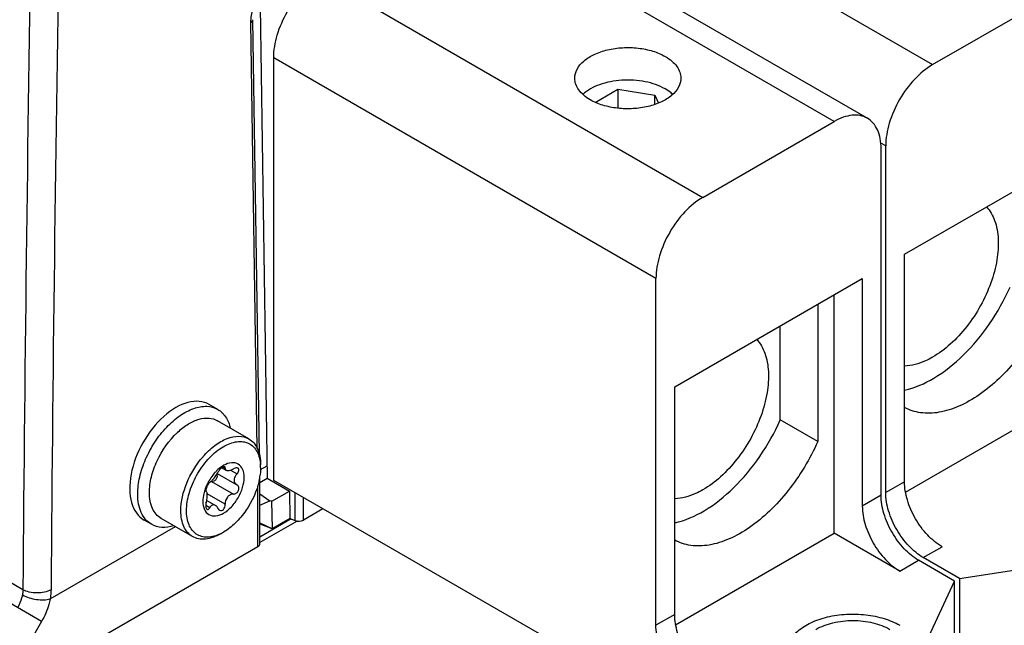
# Model space of a CAD drawing. Header units: inches. Extents: x 0 to 117, y 0 to 83.
# Tile 60 of 83: x 101.86 to 104.78, y 22.21 to 24.01. Entities that reach past the tile are written whole.
import ezdxf

# ---------------------------------------------------------------- set-up
doc = ezdxf.new("R2010")
doc.units = ezdxf.units.IN
doc.header["$LTSCALE"] = 6.431102
doc.header["$MEASUREMENT"] = 0
doc.layers.get('0').update_dxf_attribs({"linetype": 'CONTINUOUS'})
doc.layers.add('02___PRT_ALL_AXES', color=7, linetype='CONTINUOUS')

msp = doc.modelspace()

# ---------------------------------------------------------------- linework, layer by layer
at = {"color": 7, "linetype": 'CONTINUOUS'}
for p, q in [((101.8668, 22.3175), (88.4493, 30.0639)), ((101.9222, 22.223), (88.408, 30.0252)), ((103.4325, 24.5303), (104.5669, 23.8753)), ((104.2746, 23.7066), (103.1402, 24.3615)), ((103.2386, 24.3713), (104.3731, 23.7163)), ((102.7505, 24.1365), (103.8849, 23.4815)), ((104.5669, 23.8753), (104.9567, 24.1003)), ((102.5626, 22.7367), (102.5437, 24.0006)), ((102.5688, 22.7192), (102.5494, 24.0086)), ((103.7457, 23.2405), (102.6113, 23.8954)), ((102.6113, 22.6417), (102.6113, 23.8954)), ((103.5656, 23.7633), (103.6328, 23.8021)), ((103.6328, 23.8021), (103.7425, 23.7851)), ((103.6328, 23.8021), (103.6328, 23.7458)), ((103.7425, 23.7851), (103.7537, 23.7611)), ((103.7425, 23.757), (103.7425, 23.7851)), ((103.8849, 23.4815), (104.2746, 23.7066)), ((104.4277, 23.6342), (104.413, 23.6427)), ((104.4138, 22.5975), (104.4138, 23.6262)), ((104.4277, 22.6056), (104.4277, 23.6342)), ((104.4834, 23.3128), (105.0402, 23.6342)), ((104.4834, 22.6377), (104.4834, 23.3128)), ((103.7457, 22.2118), (103.7457, 23.2405)), ((103.8014, 22.919), (104.3582, 23.2404)), ((104.3582, 23.2404), (104.3582, 22.5654)), ((104.2746, 22.485), (104.2746, 23.1922)), ((104.2259, 23.1641), (104.2259, 22.7571)), ((104.1146, 22.8214), (104.1146, 23.0998)), ((103.8014, 22.2439), (103.8014, 22.919)), ((104.4863, 22.6072), (104.9567, 22.8788)), ((104.2259, 22.7571), (104.1146, 22.8214)), ((102.5703, 22.454), (102.5697, 22.6502)), ((102.5698, 22.6352), (102.592, 22.648)), ((102.592, 22.648), (102.6577, 22.61)), ((102.5645, 22.446), (102.564, 22.6257)), ((103.4255, 22.1716), (102.6113, 22.6417)), ((104.4834, 22.6377), (104.4277, 22.6056)), ((102.5699, 22.6015), (102.5999, 22.5809)), ((102.6061, 22.5803), (102.6577, 22.61)), ((102.6577, 22.61), (102.6589, 22.5291)), ((102.6746, 22.5228), (102.6748, 22.605)), ((102.6998, 22.5241), (102.6999, 22.5905)), ((104.4138, 22.5975), (104.3582, 22.5654)), ((102.57, 22.5678), (102.5999, 22.5809)), ((102.6061, 22.5803), (102.5999, 22.5809)), ((102.6073, 22.4993), (102.6061, 22.5803)), ((102.7574, 22.5573), (102.6998, 22.5241)), ((101.9478, 22.29), (102.3194, 22.5045)), ((102.5701, 22.5159), (102.6054, 22.4993)), ((102.5701, 22.5133), (102.6054, 22.4993)), ((102.6635, 22.5272), (102.5702, 22.4734)), ((102.6808, 22.5211), (102.5703, 22.4573)), ((102.6589, 22.5291), (102.6073, 22.4993)), ((102.6589, 22.5291), (102.6746, 22.5228)), ((102.6054, 22.4993), (102.6073, 22.4993)), ((103.8042, 22.2134), (104.2746, 22.485)), ((104.4695, 22.3725), (104.2746, 22.485)), ((101.9873, 22.1127), (102.5645, 22.446)), ((104.5391, 22.4127), (104.5948, 22.4448)), ((104.4695, 22.3725), (104.5252, 22.4047)), ((104.6322, 22.3429), (104.5252, 22.4047)), ((104.6462, 22.3509), (104.5391, 22.4127)), ((104.6462, 22.3509), (104.9535, 22.3984)), ((104.5499, 22.1654), (104.6322, 22.3429)), ((104.6322, 22.0857), (104.6322, 22.3429)), ((104.6462, 22.3509), (104.6462, 22.0937)), ((103.8014, 22.2439), (103.7457, 22.2118)), ((101.9222, 22.223), (101.8219, 22.0493))]:
    msp.add_line(p, q, dxfattribs=at)
for centre, radius, start, end in [((305.808, 20.7628), 203.9471, 178.385936, 179.563211), ((305.8325, 20.7637), 203.8881, 178.386185, 179.56346)]:
    msp.add_arc(centre, radius, start, end, dxfattribs=at)
for centre, start_param, end_param in [((102.6859, 22.5321), 4.101522, 5.497787), ((102.5506, 22.454), -0.785399, 0.001541)]:
    msp.add_ellipse(centre, major_axis=(0.0197, 0), ratio=0.577342, start_param=start_param, end_param=end_param, dxfattribs=at)
for points, knots in [([(102.5437, 24.0006), (102.5435, 24.0141), (102.5481, 24.0426), (102.5652, 24.0828), (102.5907, 24.1182), (102.6127, 24.1368), (102.6243, 24.1436)], [0, 0, 0, 0, 0.238271, 0.501095, 0.763325, 1, 1, 1, 1]), ([(102.6113, 23.8954), (102.6113, 23.9182), (102.6198, 23.9663), (102.6496, 24.034), (102.6933, 24.0936), (102.7307, 24.1251), (102.7505, 24.1365)], [0, 0, 0, 0, 0.23722, 0.500002, 0.762783, 1, 1, 1, 1]), ([(102.5437, 24.0006), (102.5445, 24.0011), (102.5473, 24.0029), (102.5495, 24.0062), (102.5494, 24.0086)], [0, 0, 0, 0, 0.297843, 1, 1, 1, 1]), ([(103.5047, 23.8351), (103.5047, 23.8442), (103.5102, 23.8639), (103.5316, 23.8882), (103.5632, 23.9075), (103.6027, 23.9207), (103.647, 23.9269), (103.6925, 23.9257), (103.7355, 23.917), (103.7619, 23.9062), (103.7735, 23.8994)], [0, 0, 0, 0, 0.086933, 0.186404, 0.303797, 0.437613, 0.582116, 0.729433, 0.87118, 1, 1, 1, 1]), ([(103.7735, 23.8994), (103.7804, 23.8954), (103.793, 23.8868), (103.808, 23.8711), (103.8174, 23.8536), (103.8197, 23.8411), (103.8197, 23.8351)], [0, 0, 0, 0, 0.289801, 0.549051, 0.782229, 1, 1, 1, 1]), ([(104.5669, 23.8753), (104.5472, 23.8639), (104.5098, 23.8324), (104.4661, 23.7728), (104.4363, 23.7052), (104.4277, 23.657), (104.4277, 23.6342)], [0, 0, 0, 0, 0.237217, 0.499998, 0.76278, 1, 1, 1, 1]), ([(103.5508, 23.7708), (103.5439, 23.7748), (103.5314, 23.7835), (103.5164, 23.7992), (103.5069, 23.8166), (103.5047, 23.8291), (103.5047, 23.8351)], [0, 0, 0, 0, 0.289801, 0.549051, 0.782229, 1, 1, 1, 1]), ([(103.7735, 23.803), (103.7553, 23.8135), (103.7124, 23.8279), (103.645, 23.8319), (103.5806, 23.8198), (103.5427, 23.7999), (103.5287, 23.7869)], [0, 0, 0, 0, 0.245104, 0.516075, 0.77802, 1, 1, 1, 1]), ([(103.8197, 23.8351), (103.8197, 23.8261), (103.8142, 23.8064), (103.7928, 23.782), (103.7611, 23.7628), (103.7216, 23.7496), (103.6774, 23.7434), (103.6319, 23.7446), (103.5889, 23.7532), (103.5625, 23.7641), (103.5508, 23.7708)], [0, 0, 0, 0, 0.086933, 0.186404, 0.303797, 0.437613, 0.582116, 0.729433, 0.87118, 1, 1, 1, 1]), ([(103.7957, 23.7869), (103.7941, 23.7884), (103.7872, 23.7944), (103.7796, 23.7995), (103.7735, 23.803)], [0, 0, 0, 0, 0.238555, 1, 1, 1, 1]), ([(104.3731, 23.7163), (104.3666, 23.7201), (104.3516, 23.7255), (104.3269, 23.7261), (104.3005, 23.7197), (104.2833, 23.7115), (104.2746, 23.7066)], [0, 0, 0, 0, 0.217773, 0.450953, 0.710202, 1, 1, 1, 1]), ([(104.4138, 23.6262), (104.4138, 23.6362), (104.4123, 23.6551), (104.4046, 23.6812), (104.3917, 23.7023), (104.3796, 23.7126), (104.3731, 23.7163)], [0, 0, 0, 0, 0.2898, 0.549049, 0.782228, 1, 1, 1, 1]), ([(103.8849, 23.4815), (103.8651, 23.4701), (103.8277, 23.4387), (103.7841, 23.379), (103.7543, 23.3114), (103.7457, 23.2633), (103.7457, 23.2405)], [0, 0, 0, 0, 0.237217, 0.499998, 0.76278, 1, 1, 1, 1]), ([(104.7269, 23.4533), (104.7375, 23.4418), (104.7546, 23.4112), (104.764, 23.3562), (104.7593, 23.2931), (104.7346, 23.2022), (104.6867, 23.116), (104.6224, 23.0459), (104.5857, 23.0182), (104.5669, 23.0074)], [0, 0, 0, 0, 0.09062, 0.196064, 0.317726, 0.452617, 0.737628, 0.874866, 1, 1, 1, 1]), ([(104.4834, 22.9097), (104.5142, 22.9163), (104.5779, 22.9443), (104.6632, 23.0129), (104.7394, 23.105), (104.7798, 23.1771), (104.7966, 23.2152)], [0, 0, 0, 0, 0.209282, 0.453865, 0.723022, 1, 1, 1, 1]), ([(104.908, 23.1509), (104.885, 23.099), (104.841, 23.0259), (104.7673, 22.9443), (104.7084, 22.8955), (104.648, 22.8607), (104.5885, 22.8415), (104.5322, 22.8392), (104.498, 22.8502), (104.4834, 22.8584)], [0, 0, 0, 0, 0.301443, 0.446657, 0.582315, 0.705378, 0.814568, 0.911215, 1, 1, 1, 1]), ([(104.0448, 23.0595), (104.0555, 23.048), (104.0726, 23.0174), (104.0819, 22.9624), (104.0772, 22.8994), (104.0525, 22.8084), (104.0046, 22.7222), (103.9403, 22.6521), (103.9037, 22.6245), (103.8849, 22.6136)], [0, 0, 0, 0, 0.09062, 0.196064, 0.317726, 0.452617, 0.737628, 0.874866, 1, 1, 1, 1]), ([(104.5669, 23.0074), (104.56, 23.0033), (104.5339, 22.9899), (104.5047, 22.9815), (104.4834, 22.9809)], [0, 0, 0, 0, 0.2748, 1, 1, 1, 1]), ([(103.8014, 22.516), (103.8321, 22.5225), (103.8959, 22.5506), (103.9812, 22.6191), (104.0574, 22.7112), (104.0977, 22.7834), (104.1146, 22.8214)], [0, 0, 0, 0, 0.209282, 0.453865, 0.723022, 1, 1, 1, 1]), ([(104.2259, 22.7571), (104.2029, 22.7052), (104.1589, 22.6321), (104.0852, 22.5505), (104.0264, 22.5018), (103.966, 22.4669), (103.9065, 22.4477), (103.8501, 22.4455), (103.816, 22.4565), (103.8014, 22.4646)], [0, 0, 0, 0, 0.301443, 0.446657, 0.582315, 0.705378, 0.814568, 0.911215, 1, 1, 1, 1]), ([(104.5948, 22.4448), (104.579, 22.454), (104.5491, 22.4791), (104.5141, 22.5269), (104.4903, 22.581), (104.4834, 22.6195), (104.4834, 22.6377)], [0, 0, 0, 0, 0.237218, 0.499999, 0.762781, 1, 1, 1, 1]), ([(103.8849, 22.6136), (103.8779, 22.6096), (103.8519, 22.5961), (103.8227, 22.5877), (103.8014, 22.5871)], [0, 0, 0, 0, 0.2748, 1, 1, 1, 1]), ([(104.5252, 22.4047), (104.5094, 22.4138), (104.4795, 22.439), (104.4445, 22.4867), (104.4207, 22.5408), (104.4138, 22.5793), (104.4138, 22.5975)], [0, 0, 0, 0, 0.237218, 0.499999, 0.762781, 1, 1, 1, 1]), ([(104.5391, 22.4127), (104.5233, 22.4218), (104.4934, 22.447), (104.4585, 22.4947), (104.4346, 22.5488), (104.4277, 22.5873), (104.4277, 22.6056)], [0, 0, 0, 0, 0.237218, 0.499999, 0.762781, 1, 1, 1, 1]), ([(104.3582, 22.5654), (104.3582, 22.5471), (104.365, 22.5086), (104.3889, 22.4545), (104.4238, 22.4068), (104.4537, 22.3816), (104.4695, 22.3725)], [0, 0, 0, 0, 0.237219, 0.500001, 0.762782, 1, 1, 1, 1]), ([(101.8655, 22.3022), (101.8648, 22.299), (101.8616, 22.2857), (101.856, 22.2731), (101.8509, 22.2641)], [0, 0, 0, 0, 0.240055, 1, 1, 1, 1]), ([(101.8668, 22.3175), (101.8668, 22.3163), (101.8667, 22.3111), (101.8661, 22.306), (101.8655, 22.3022)], [0, 0, 0, 0, 0.241616, 1, 1, 1, 1]), ([(101.8655, 22.3022), (101.8781, 22.295), (101.8998, 22.2888), (101.9279, 22.2867), (101.9417, 22.2882), (101.9478, 22.29)], [0, 0, 0, 0, 0.514412, 0.777193, 1, 1, 1, 1]), ([(101.9503, 22.3171), (101.9443, 22.3138), (101.9305, 22.3091), (101.9085, 22.307), (101.8865, 22.3094), (101.8727, 22.3142), (101.8668, 22.3175)], [0, 0, 0, 0, 0.236181, 0.499435, 0.762995, 1, 1, 1, 1]), ([(101.9503, 22.3171), (101.9503, 22.3149), (101.95, 22.3058), (101.9488, 22.2967), (101.9476, 22.2899)], [0, 0, 0, 0, 0.241255, 1, 1, 1, 1]), ([(101.9478, 22.29), (101.9467, 22.2843), (101.941, 22.261), (101.9313, 22.2388), (101.9222, 22.223)], [0, 0, 0, 0, 0.239915, 1, 1, 1, 1]), ([(103.9127, 22.0511), (103.8969, 22.0602), (103.867, 22.0854), (103.8321, 22.1331), (103.8082, 22.1872), (103.8014, 22.2257), (103.8014, 22.2439)], [0, 0, 0, 0, 0.237218, 0.499999, 0.762781, 1, 1, 1, 1]), ([(104.1335, 22.1314), (104.1335, 22.1428), (104.1403, 22.1673), (104.1671, 22.1978), (104.2066, 22.2219), (104.256, 22.2384), (104.3113, 22.2461), (104.3682, 22.2446), (104.4219, 22.2338), (104.4549, 22.2202), (104.4695, 22.2118)], [0, 0, 0, 0, 0.086933, 0.186405, 0.303797, 0.437613, 0.582117, 0.729433, 0.87118, 1, 1, 1, 1]), ([(103.8571, 22.0189), (103.8412, 22.028), (103.8113, 22.0532), (103.7764, 22.1009), (103.7525, 22.155), (103.7457, 22.1935), (103.7457, 22.2118)], [0, 0, 0, 0, 0.237218, 0.499999, 0.762781, 1, 1, 1, 1]), ([(104.2203, 22.1997), (104.236, 22.2087), (104.2723, 22.2219), (104.3303, 22.2282), (104.3884, 22.2219), (104.4247, 22.2087), (104.4403, 22.1997)], [0, 0, 0, 0, 0.237217, 0.499999, 0.762783, 1, 1, 1, 1])]:
    msp.add_open_spline(points, degree=3, knots=knots, dxfattribs=at)
at = {"layer": '02___PRT_ALL_AXES', "color": 7, "linetype": 'CONTINUOUS'}
for p, q in [((102.571, 24.0472), (102.592, 22.648)), ((102.4453, 22.8523), (102.4198, 22.8671)), ((102.5376, 22.7649), (102.4444, 22.8188)), ((102.4578, 22.6793), (102.47, 22.6723)), ((102.4619, 22.6816), (102.4673, 22.6785)), ((102.5722, 22.6742), (102.5914, 22.6853)), ((102.4438, 22.6624), (102.5018, 22.6289)), ((102.4826, 22.6725), (102.5023, 22.6611)), ((102.4262, 22.6389), (102.4916, 22.6011)), ((102.5018, 22.629), (102.5025, 22.6285)), ((102.4111, 22.6083), (102.4108, 22.6084)), ((102.4108, 22.6084), (102.4111, 22.6082)), ((102.4673, 22.5709), (102.414, 22.6017)), ((102.4216, 22.5607), (102.4096, 22.5676)), ((102.4125, 22.5825), (102.4384, 22.5675)), ((102.2485, 22.5114), (102.2264, 22.5241)), ((102.3703, 22.4751), (102.2771, 22.529))]:
    msp.add_line(p, q, dxfattribs=at)
for centre, radius, start, end in [((102.482, 22.617), 0.2288, 132.7908, 133.1872), ((102.4804, 22.6187), 0.2265, 132.41, 132.7908), ((102.5988, 22.5405), 0.2615, 138.9561, 139.2791), ((102.4431, 22.6793), 0.1292, 2.7889, 5.7433), ((102.4319, 22.6787), 0.1404, 359.9822, 2.7914), ((102.5349, 22.5761), 0.1323, 136.8572, 139.073), ((102.5307, 22.58), 0.1265, 134.6182, 136.859), ((102.3769, 22.6829), 0.1956, 347.8713, 352.3907), ((102.5488, 22.5653), 0.1499, 149.5168, 151.5556), ((102.4245, 22.609), 0.0299, 86.8738, 88.367), ((102.531, 22.5724), 0.1307, 162.0904, 163.3362), ((102.4116, 22.6097), 0.00152, 236.2359, 239.909), ((102.3934, 22.6073), 0.1376, 295.7615, 300.0473)]:
    msp.add_arc(centre, radius, start, end, dxfattribs=at)
msp.add_ellipse((102.3231, 22.6956), major_axis=(0.0958, 0.172), ratio=0.587338, start_param=-0.009037, end_param=3.132556, dxfattribs=at)
for points, knots in [([(102.2077, 22.6015), (102.2077, 22.6183), (102.2124, 22.6537), (102.23, 22.7056), (102.257, 22.7557), (102.2914, 22.7997), (102.3304, 22.8342), (102.371, 22.8564), (102.4108, 22.8644), (102.4355, 22.858), (102.4453, 22.8523)], [0, 0, 0, 0, 0.128821, 0.270567, 0.417883, 0.562386, 0.696201, 0.813594, 0.913065, 1, 1, 1, 1]), ([(102.4453, 22.8523), (102.4545, 22.847), (102.4714, 22.8304), (102.4797, 22.8086), (102.4824, 22.7969)], [0, 0, 0, 0, 0.469439, 1, 1, 1, 1]), ([(102.3277, 22.786), (102.3372, 22.7947), (102.3567, 22.8097), (102.3881, 22.8242), (102.4183, 22.8285), (102.4368, 22.8231), (102.4444, 22.8188)], [0, 0, 0, 0, 0.302735, 0.568397, 0.796638, 1, 1, 1, 1]), ([(102.2424, 22.6056), (102.2424, 22.621), (102.2471, 22.6536), (102.2699, 22.7167), (102.3003, 22.7603), (102.3254, 22.7839)], [0, 0, 0, 0, 0.230801, 0.48544, 1, 1, 1, 1]), ([(102.4015, 22.7122), (102.412, 22.7243), (102.4339, 22.7453), (102.4703, 22.7669), (102.5062, 22.7754), (102.5288, 22.77), (102.5376, 22.7649)], [0, 0, 0, 0, 0.307078, 0.576919, 0.803935, 1, 1, 1, 1]), ([(102.5376, 22.7649), (102.5432, 22.7617), (102.5535, 22.7531), (102.5645, 22.7351), (102.571, 22.7129), (102.5723, 22.6968), (102.5723, 22.6883)], [0, 0, 0, 0, 0.217772, 0.450955, 0.710191, 1, 1, 1, 1]), ([(102.3524, 22.5517), (102.3524, 22.5691), (102.3586, 22.6057), (102.377, 22.6487), (102.3976, 22.6814), (102.4154, 22.7038), (102.4349, 22.7231), (102.4553, 22.7386), (102.4761, 22.7499), (102.4965, 22.7564), (102.5159, 22.7579), (102.5336, 22.7541), (102.5488, 22.7449), (102.5605, 22.7309), (102.5684, 22.7128), (102.5709, 22.6994), (102.5716, 22.6922)], [0, 0, 0, 0, 0.137778, 0.29038, 0.368119, 0.444283, 0.517144, 0.585237, 0.647527, 0.70362, 0.754014, 0.800338, 0.845296, 0.892019, 0.943093, 1, 1, 1, 1]), ([(102.3357, 22.5517), (102.3357, 22.5796), (102.3501, 22.6376), (102.3808, 22.6881), (102.4005, 22.7111)], [0, 0, 0, 0, 0.478545, 1, 1, 1, 1]), ([(102.4634, 22.6865), (102.4615, 22.6855), (102.4538, 22.6808), (102.4468, 22.6749), (102.4419, 22.6701)], [0, 0, 0, 0, 0.23617, 1, 1, 1, 1]), ([(102.4661, 22.6818), (102.4649, 22.6824), (102.4609, 22.6815), (102.4537, 22.6767), (102.4484, 22.6708), (102.4459, 22.6661)], [0, 0, 0, 0, 0.151215, 0.40703, 1, 1, 1, 1]), ([(102.5236, 22.6506), (102.5236, 22.6588), (102.5216, 22.674), (102.5074, 22.6922), (102.4846, 22.6961), (102.4705, 22.6905), (102.4634, 22.6865)], [0, 0, 0, 0, 0.276362, 0.502044, 0.726354, 1, 1, 1, 1]), ([(102.4673, 22.6785), (102.4673, 22.6788), (102.4674, 22.68), (102.4668, 22.6814), (102.4661, 22.6818)], [0, 0, 0, 0, 0.307695, 1, 1, 1, 1]), ([(102.4673, 22.6785), (102.4671, 22.6772), (102.4673, 22.6747), (102.469, 22.6728), (102.47, 22.6723)], [0, 0, 0, 0, 0.519989, 1, 1, 1, 1]), ([(102.5052, 22.6778), (102.5043, 22.6783), (102.4998, 22.6797), (102.4948, 22.678), (102.4916, 22.6763)], [0, 0, 0, 0, 0.209396, 1, 1, 1, 1]), ([(102.5023, 22.6611), (102.5037, 22.6625), (102.5061, 22.6654), (102.5082, 22.6702), (102.5083, 22.6749), (102.5063, 22.6772), (102.5052, 22.6778)], [0, 0, 0, 0, 0.309596, 0.579565, 0.800369, 1, 1, 1, 1]), ([(102.5723, 22.6787), (102.5723, 22.6769), (102.5722, 22.6697), (102.5715, 22.6625), (102.5708, 22.657)], [0, 0, 0, 0, 0.242802, 1, 1, 1, 1]), ([(102.4011, 22.5798), (102.4011, 22.5716), (102.4031, 22.5562), (102.4177, 22.5379), (102.4409, 22.5344), (102.4647, 22.5442), (102.4874, 22.5633), (102.5067, 22.5896), (102.5198, 22.6193), (102.5236, 22.6405), (102.5236, 22.6506)], [0, 0, 0, 0, 0.11431, 0.207556, 0.300799, 0.41511, 0.553856, 0.707555, 0.861254, 1, 1, 1, 1]), ([(102.435, 22.6627), (102.4336, 22.6611), (102.428, 22.6543), (102.423, 22.647), (102.4197, 22.6413)], [0, 0, 0, 0, 0.246396, 1, 1, 1, 1]), ([(102.4216, 22.6359), (102.4237, 22.6373), (102.4281, 22.6412), (102.4366, 22.651), (102.4426, 22.6598), (102.4459, 22.6661)], [0, 0, 0, 0, 0.190593, 0.451516, 1, 1, 1, 1]), ([(102.4262, 22.6389), (102.4289, 22.6388), (102.4345, 22.6398), (102.4413, 22.6449), (102.4448, 22.6527), (102.4439, 22.6583), (102.4427, 22.6606)], [0, 0, 0, 0, 0.249462, 0.508749, 0.763538, 1, 1, 1, 1]), ([(102.47, 22.6723), (102.4726, 22.6707), (102.4809, 22.6713), (102.4877, 22.6742), (102.4916, 22.6763)], [0, 0, 0, 0, 0.405553, 1, 1, 1, 1]), ([(102.5023, 22.6611), (102.501, 22.6598), (102.4965, 22.6548), (102.4936, 22.6479), (102.4936, 22.643)], [0, 0, 0, 0, 0.270116, 1, 1, 1, 1]), ([(102.417, 22.6367), (102.416, 22.6347), (102.412, 22.6269), (102.4087, 22.6188), (102.4067, 22.6125)], [0, 0, 0, 0, 0.253518, 1, 1, 1, 1]), ([(102.4216, 22.6359), (102.4202, 22.6349), (102.4174, 22.6318), (102.4129, 22.6244), (102.4102, 22.6177), (102.4097, 22.613)], [0, 0, 0, 0, 0.196276, 0.467216, 1, 1, 1, 1]), ([(102.5682, 22.6418), (102.5613, 22.6099), (102.5403, 22.564), (102.4996, 22.515), (102.4751, 22.4956), (102.4623, 22.4882)], [0, 0, 0, 0, 0.513341, 0.768705, 1, 1, 1, 1]), ([(102.4916, 22.6011), (102.4948, 22.6012), (102.5014, 22.6038), (102.5078, 22.6118), (102.5089, 22.6218), (102.505, 22.6271), (102.5025, 22.6285)], [0, 0, 0, 0, 0.253934, 0.526763, 0.778486, 1, 1, 1, 1]), ([(102.4936, 22.643), (102.4936, 22.6402), (102.495, 22.6344), (102.4994, 22.6304), (102.5018, 22.629)], [0, 0, 0, 0, 0.502459, 1, 1, 1, 1]), ([(102.2485, 22.5114), (102.242, 22.5151), (102.2298, 22.5253), (102.2169, 22.5465), (102.2092, 22.5725), (102.2077, 22.5915), (102.2077, 22.6015)], [0, 0, 0, 0, 0.217772, 0.450954, 0.710191, 1, 1, 1, 1]), ([(102.2771, 22.529), (102.2715, 22.5321), (102.2612, 22.5408), (102.2502, 22.5588), (102.2437, 22.581), (102.2424, 22.5971), (102.2424, 22.6056)], [0, 0, 0, 0, 0.217772, 0.450953, 0.710191, 1, 1, 1, 1]), ([(102.4058, 22.6098), (102.405, 22.6073), (102.4024, 22.5975), (102.4011, 22.5873), (102.4011, 22.5798)], [0, 0, 0, 0, 0.264019, 1, 1, 1, 1]), ([(102.4097, 22.613), (102.4096, 22.6125), (102.4096, 22.611), (102.4099, 22.609), (102.4107, 22.6085)], [0, 0, 0, 0, 0.344357, 1, 1, 1, 1]), ([(102.4109, 22.5759), (102.4114, 22.5777), (102.4132, 22.5847), (102.4142, 22.5919), (102.4142, 22.5972)], [0, 0, 0, 0, 0.260865, 1, 1, 1, 1]), ([(102.4142, 22.5972), (102.4142, 22.5997), (102.414, 22.6035), (102.4123, 22.6075), (102.4111, 22.6083)], [0, 0, 0, 0, 0.632199, 1, 1, 1, 1]), ([(102.4916, 22.6011), (102.4883, 22.601), (102.4814, 22.5992), (102.4702, 22.5899), (102.4668, 22.5782), (102.4673, 22.5709)], [0, 0, 0, 0, 0.234175, 0.484512, 1, 1, 1, 1]), ([(102.4109, 22.5759), (102.4098, 22.572), (102.409, 22.5654), (102.411, 22.5575), (102.4134, 22.5561)], [0, 0, 0, 0, 0.589989, 1, 1, 1, 1]), ([(102.4134, 22.5561), (102.414, 22.5557), (102.4155, 22.5554), (102.4188, 22.5567), (102.4206, 22.559), (102.4216, 22.5607)], [0, 0, 0, 0, 0.198941, 0.415794, 1, 1, 1, 1]), ([(102.4384, 22.5675), (102.437, 22.5683), (102.434, 22.5694), (102.4271, 22.5681), (102.4234, 22.5638), (102.4216, 22.5607)], [0, 0, 0, 0, 0.233612, 0.462767, 1, 1, 1, 1]), ([(102.4459, 22.5586), (102.4454, 22.5596), (102.4436, 22.563), (102.4408, 22.5661), (102.4384, 22.5675)], [0, 0, 0, 0, 0.277785, 1, 1, 1, 1]), ([(102.4506, 22.5532), (102.4523, 22.5522), (102.457, 22.5515), (102.4631, 22.5557), (102.4668, 22.5626), (102.4674, 22.5681), (102.4673, 22.5709)], [0, 0, 0, 0, 0.208866, 0.442401, 0.715113, 1, 1, 1, 1]), ([(102.3703, 22.4751), (102.3648, 22.4783), (102.3545, 22.487), (102.3435, 22.505), (102.3369, 22.5271), (102.3357, 22.5432), (102.3357, 22.5517)], [0, 0, 0, 0, 0.217772, 0.450954, 0.71019, 1, 1, 1, 1]), ([(102.4532, 22.4834), (102.4411, 22.4776), (102.4217, 22.4716), (102.3966, 22.4745), (102.3808, 22.4818), (102.3681, 22.4939), (102.3552, 22.5168), (102.3524, 22.5376), (102.3524, 22.5517)], [0, 0, 0, 0, 0.2656, 0.38084, 0.490472, 0.601759, 0.721457, 1, 1, 1, 1]), ([(102.4459, 22.5586), (102.4462, 22.558), (102.4473, 22.5559), (102.4491, 22.5541), (102.4506, 22.5532)], [0, 0, 0, 0, 0.266347, 1, 1, 1, 1]), ([(102.315, 22.507), (102.3035, 22.5035), (102.2805, 22.4997), (102.2577, 22.506), (102.2485, 22.5114)], [0, 0, 0, 0, 0.530567, 1, 1, 1, 1]), ([(102.454, 22.4834), (102.4466, 22.4792), (102.432, 22.4722), (102.4096, 22.4668), (102.3885, 22.4673), (102.3758, 22.4719), (102.3703, 22.4751)], [0, 0, 0, 0, 0.289799, 0.549049, 0.782228, 1, 1, 1, 1])]:
    msp.add_open_spline(points, degree=3, knots=knots, dxfattribs=at)

doc.saveas('drawing.dxf')
